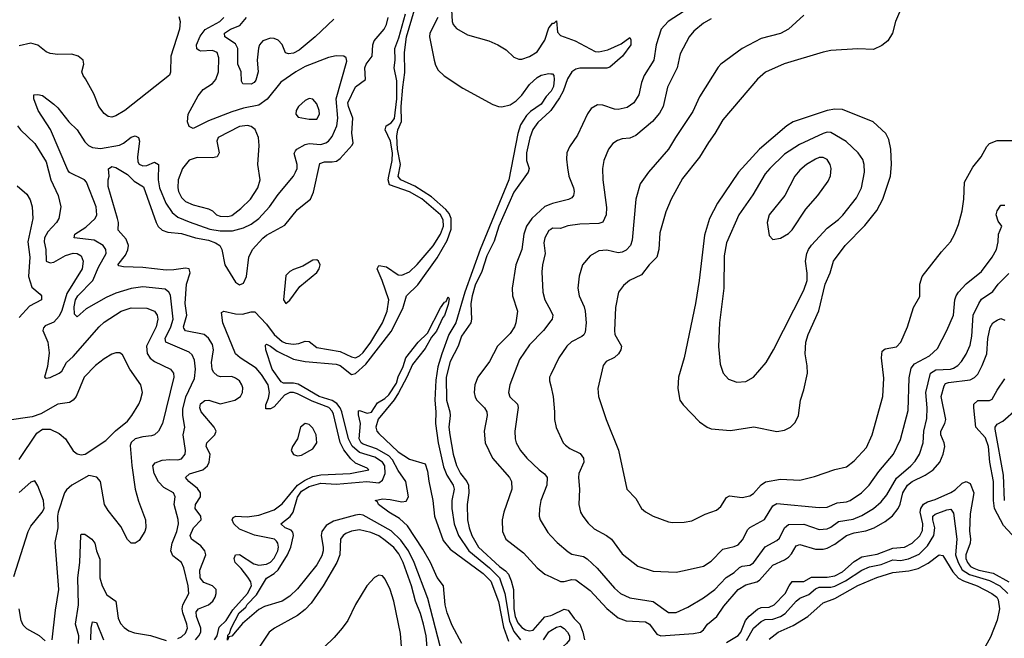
# Model space of a CAD drawing. Header units: inches. Extents: x 1682530 to 1839546, y 640742 to 791647.
# Tile 195 of 256: x 1697252 to 1702347, y 701778 to 704980. Entities that reach past the tile are written whole.
import ezdxf

# ---------------------------------------------------------------- set-up
doc = ezdxf.new("R2010")
doc.units = ezdxf.units.IN
doc.header["$MEASUREMENT"] = 0
doc.layers.add('B6790', color=7, linetype='Continuous')
doc.layers.add('B7700', color=7, linetype='Continuous')

msp = doc.modelspace()

# ---------------------------------------------------------------- linework, layer by layer
at = {"layer": 'B6790', "color": 5}
for points, elevation in [([(1699430.4, 701730), (1699364, 701984), (1699293.4, 702170), (1699264.6, 702230), (1699225.1, 702285.1), (1699173.8, 702333.8), (1699030, 702415.1), (1699010, 702418.5), (1698990, 702415.5), (1698876, 702384), (1698838.7, 702361.3), (1698816.3, 702330), (1698812.9, 702310), (1698822.4, 702250), (1698822.5, 702230), (1698815.5, 702204.5), (1698790, 702158.6), (1698690, 702033.2), (1698650, 701996.2), (1698610, 701969.1), (1698518.5, 701941.5), (1698490, 701926.6), (1698405.4, 701854.6), (1698350, 701788.2), (1698335.5, 701784.5), (1698328.3, 701768.3), (1698330, 701794.4), (1698338.2, 701801.8), (1698347.1, 701830), (1698388.8, 701910), (1698421.8, 701938.2), (1698430, 701952.2), (1698478.1, 702001.9), (1698530, 702088.1), (1698570, 702113.3), (1698590, 702131.9), (1698638.9, 702210), (1698654.7, 702250), (1698669.9, 702310), (1698666.2, 702326.2), (1698657.1, 702337.1), (1698626.9, 702350), (1698604.5, 702370), (1698651.8, 702408.2), (1698668.2, 702430), (1698690, 702507.8), (1698710, 702538.8), (1698750, 702563.9), (1698810, 702579.9), (1698890, 702574.9), (1699048.5, 702588.5), (1699110, 702583), (1699130, 702596), (1699143.2, 702630), (1699141.9, 702670), (1699129.3, 702690), (1699090, 702715), (1699010, 702738.9), (1698972.5, 702772.5), (1698953.9, 702810), (1698918.7, 702950), (1698910.4, 702970.4), (1698893.6, 702993.6), (1698870, 703007.7), (1698801.5, 703030), (1698693.1, 703093.1), (1698670, 703097.6), (1698618.1, 703098.1), (1698604.6, 703104.6), (1698559.7, 703170), (1698525.7, 703270), (1698525, 703295), (1698530, 703299.5), (1698549.8, 703290.2), (1698584.2, 703264.2), (1698670, 703223.2), (1698729.6, 703209.6), (1698890, 703196.1), (1698910.1, 703190), (1698970, 703143.6), (1698990, 703148), (1699043.7, 703196.3), (1699174.9, 703365.1), (1699235.7, 703484.2), (1699254.8, 703550), (1699313.2, 703606.8), (1699413.2, 703746.8), (1699463.9, 703836.1), (1699484.8, 703895.2), (1699485.7, 703950), (1699475.5, 703975.5), (1699457.9, 703997.9), (1699383.3, 704063.3), (1699297.2, 704117.2), (1699224.8, 704150), (1699210, 704168.6), (1699223.7, 704230), (1699208.2, 704310), (1699203.2, 704376.8), (1699209.4, 704410), (1699227.8, 704452.2), (1699226.7, 704530), (1699234.4, 704630), (1699245.9, 704705.9), (1699242.8, 704810), (1699254.2, 704890), (1699295.3, 705030)], 460), ([(1699487.2, 705030), (1699490.1, 704970.1), (1699494.7, 704954.7), (1699513.2, 704933.2), (1699570, 704901.8), (1699680.7, 704870), (1699727.3, 704850), (1699770, 704823), (1699810, 704786), (1699835.8, 704775.8), (1699850, 704776), (1699890, 704788.3), (1699930, 704813.3), (1699970, 704873.5), (1699990, 704936.8), (1700000, 704949.3)], 480), ([(1698076.5, 704996.5), (1698082.9, 704970), (1698079.5, 704930), (1698035.3, 704790), (1698032.1, 704707.9), (1698027.3, 704692.7), (1697796, 704510), (1697750, 704482), (1697730, 704475.8), (1697710, 704478.3), (1697690, 704494), (1697662.3, 704530), (1697635.3, 704595.3), (1697593.6, 704673.6), (1697580.5, 704690), (1697574.4, 704710), (1697584.9, 704750), (1697581.6, 704770), (1697554.9, 704790), (1697521.7, 704801.7), (1697450, 704799), (1697410, 704804.1), (1697390, 704812.6), (1697347.2, 704847.2), (1697310, 704857.9), (1697250, 704844.2)], 560), ([(1698070, 701775.9), (1698090, 701785.9), (1698110, 701803.7), (1698120.6, 701830), (1698118.1, 701850), (1698096.2, 701910), (1698093.9, 701930), (1698097.3, 701950), (1698128.2, 702010), (1698125.1, 702050), (1698101.9, 702141.9), (1698090.6, 702170), (1698045.2, 702205.2), (1698034.9, 702230), (1698041.7, 702270), (1698065.8, 702330), (1698073.7, 702370), (1698072.8, 702392.8), (1698051.4, 702470), (1698056.2, 702510), (1698048, 702530), (1697997.7, 702557.7), (1697970, 702587.1), (1697947.7, 702630), (1697940.6, 702670), (1697953.5, 702686.5), (1697990, 702698.8), (1698030, 702703.6), (1698070, 702701.2), (1698090, 702705.8), (1698109.1, 702730), (1698110.5, 702750), (1698099.1, 702830), (1698107.7, 702870), (1698095.9, 702930), (1698096.8, 702963.2), (1698112.1, 703027.9), (1698157.4, 703122.6), (1698162.5, 703170), (1698157.2, 703217.2), (1698145.3, 703245.3), (1698130, 703258.6), (1698008.5, 703310), (1698004.9, 703330), (1698034.4, 703390), (1698046.2, 703430), (1698033.1, 703553.1), (1698024.7, 703570), (1698004.6, 703584.6), (1697890, 703596.9), (1697830, 703587.7), (1697750, 703564.3), (1697699.2, 703540.8), (1697597.2, 703482.8), (1697550, 703441.3), (1697535.6, 703455.6), (1697534.1, 703494.1), (1697541.4, 703530), (1697553.2, 703550), (1697630.9, 703629.2), (1697660.7, 703699.3), (1697699.9, 703770), (1697698.7, 703790), (1697685, 703810), (1697638.3, 703838.3), (1697535.1, 703850), (1697538.2, 703870), (1697594.2, 703905.8), (1697643.2, 703950), (1697651.1, 703970), (1697647.9, 704010), (1697598, 704138), (1697587.4, 704150), (1697510, 704188.3), (1697500.9, 704200.9), (1697411.1, 704411.1), (1697348.7, 704510), (1697325.3, 704570), (1697326, 704590), (1697347.1, 704592.9), (1697370, 704586.3), (1697430, 704541.8), (1697450, 704523.9), (1697506.3, 704450), (1697550.1, 704410.1), (1697590, 704346.5), (1697608.5, 704328.5), (1697630, 704318.3), (1697670, 704313.5), (1697769.4, 704330.6), (1697790, 704339.8), (1697830, 704371.8), (1697850, 704378.2), (1697866.4, 704370), (1697872.5, 704350), (1697862, 704270), (1697864, 704244), (1697871.3, 704231.3), (1697890, 704223.6), (1697910, 704225.4), (1697950, 704241.5), (1697970, 704230.4), (1697969.1, 704150), (1697975.8, 704110), (1698009.1, 704029.1), (1698040.9, 703980.9), (1698070, 703957.1), (1698130, 703932.4), (1698236, 703896), (1698290, 703886.8), (1698352.8, 703887.2), (1698410, 703901.3), (1698450, 703921), (1698490, 703950.1), (1698544.7, 704010), (1698590, 704075), (1698669, 704170), (1698680.2, 704190), (1698687.8, 704210), (1698687.9, 704230), (1698673.5, 704286.5), (1698679.4, 704300.6), (1698687.2, 704310), (1698730, 704334.1), (1698750, 704337.8), (1698810, 704333.6), (1698837.3, 704342.7), (1698850, 704350.9), (1698870, 704374.5), (1698893.1, 704430), (1698899.4, 704470), (1698890.9, 704570), (1698945.6, 704765.6), (1698941.6, 704781.6), (1698930, 704791.2), (1698890, 704791.8), (1698850, 704784.6), (1698730, 704736.6), (1698680.7, 704710), (1698603.4, 704656.6), (1698532.6, 704567.4), (1698490, 704537.9), (1698410, 704521.7), (1698350, 704502.9), (1698230, 704455.7), (1698150, 704415.8), (1698130, 704426.9), (1698121.3, 704450), (1698124.7, 704490), (1698175.2, 704584.8), (1698202.2, 704617.8), (1698249.8, 704650), (1698268.1, 704670), (1698280.9, 704710), (1698282.8, 704782.8), (1698274.8, 704810), (1698250, 704819.6), (1698190, 704817.3), (1698180.7, 704820.8), (1698169, 704829), (1698167.4, 704850), (1698186.2, 704893.8), (1698212, 704928), (1698288.4, 704970), (1698308.5, 704990)], 540), ([(1698162.3, 701770), (1698179.4, 701790), (1698189.1, 701810), (1698189.9, 701830), (1698167.3, 701890), (1698166.1, 701913.9), (1698177.4, 701930), (1698230, 701951.4), (1698252.1, 701970), (1698264.7, 701990), (1698269.8, 702010), (1698268.8, 702030), (1698249.3, 702049.3), (1698205.8, 702065.8), (1698186.8, 702090), (1698184.2, 702130), (1698215, 702210), (1698210.4, 702230), (1698190, 702255.5), (1698141.7, 702290), (1698135.1, 702310), (1698151.4, 702348.6), (1698192.2, 702390), (1698190.6, 702410), (1698160.7, 702450), (1698162.1, 702470), (1698188, 702510), (1698188.1, 702530), (1698172.8, 702552.8), (1698127.9, 702590), (1698110.7, 702610), (1698131.3, 702628.7), (1698200.8, 702650), (1698223.9, 702670), (1698232.9, 702690), (1698237.8, 702730), (1698217.4, 702770), (1698221.6, 702790), (1698262.4, 702830), (1698269.2, 702850), (1698259.6, 702870), (1698191.8, 702950), (1698184.3, 702970), (1698188.7, 702991.3), (1698210.8, 703009.2), (1698231, 703011), (1698290, 702990.8), (1698366.3, 703010), (1698395.4, 703030), (1698405.5, 703050), (1698406.8, 703073.2), (1698402.5, 703090), (1698390, 703109.8), (1698370, 703124.8), (1698350, 703132.2), (1698291.4, 703131.4), (1698275.3, 703135.3), (1698255, 703155), (1698249, 703170), (1698245.8, 703205.8), (1698256, 703270), (1698250, 703297.7), (1698230, 703330.5), (1698206.3, 703350), (1698110, 703368.4), (1698102, 703382), (1698100.5, 703390), (1698116.6, 703450), (1698108.7, 703510), (1698116.3, 703610), (1698134.2, 703670), (1698129.9, 703689.9), (1698110, 703693.5), (1698050, 703684.6), (1698010, 703683.8), (1697890, 703696.7), (1697790, 703699.8), (1697764.7, 703704.7), (1697760.5, 703710), (1697799.5, 703760.5), (1697811.6, 703788.4), (1697815.2, 703810), (1697803, 703843), (1697762, 703890), (1697763.2, 703930), (1697758.6, 703950), (1697710, 704115.3), (1697709.8, 704150.2), (1697715.6, 704170), (1697711.9, 704208.1), (1697730, 704218.9), (1697750, 704215.2), (1697810, 704178.3), (1697844.5, 704144.5), (1697893.6, 704113.6), (1697958.4, 703930), (1697969.7, 703909.7), (1697990.5, 703890.5), (1698019.5, 703879.5), (1698090, 703872.6), (1698161.5, 703850), (1698230, 703838.6), (1698265, 703825), (1698287.7, 703810), (1698298.1, 703790), (1698314.6, 703710), (1698370, 703620.3), (1698390, 703606.5), (1698410, 703615.3), (1698426.2, 703650), (1698437.9, 703750), (1698457.8, 703790), (1698510, 703848.1), (1698530, 703863.7), (1698624, 703916), (1698690, 703996.5), (1698756.8, 704050), (1698772.9, 704087.1), (1698805.5, 704234.5), (1698830, 704244.3), (1698870, 704243.7), (1698892, 704248), (1698910, 704261.1), (1698972.6, 704330), (1698977.5, 704342.5), (1698971.4, 704391.4), (1698975.8, 704470), (1698953.3, 704530), (1698950.7, 704550), (1698990, 704631.8), (1699041.1, 704670), (1699038.2, 704730), (1699046, 704750), (1699076, 704790), (1699079.5, 704850), (1699086.4, 704870), (1699137.7, 704930), (1699150, 704954.2), (1699158.4, 704990)], 520), ([(1698261, 701770), (1698274.2, 701790), (1698285.4, 701834.6), (1698321.1, 701870), (1698355.9, 701924.1), (1698431.6, 702010), (1698451.1, 702050), (1698447.9, 702070), (1698433.7, 702093.7), (1698398.9, 702138.9), (1698367.4, 702170), (1698362.8, 702190), (1698370, 702210.1), (1698390, 702210.9), (1698463.3, 702163.3), (1698490, 702155.4), (1698530, 702161.7), (1698550, 702172.5), (1698570, 702191.8), (1698588.2, 702230), (1698590.9, 702250), (1698588.4, 702270), (1698580.9, 702280.9), (1698570.2, 702290.2), (1698467.8, 702312.2), (1698390, 702342.6), (1698360.1, 702370), (1698351.9, 702390), (1698357.9, 702402.1), (1698370.5, 702409.5), (1698430, 702406.5), (1698490, 702414.3), (1698570, 702442.9), (1698610, 702473.4), (1698690, 702570), (1698725.9, 702594.1), (1698770, 702614.9), (1698810, 702624.4), (1698962.7, 702630), (1699058.4, 702650), (1699050, 702657.6), (1698990, 702683.4), (1698965.9, 702705.9), (1698930, 702752.6), (1698911.1, 702791.1), (1698877, 702937), (1698870, 702953.4), (1698851.8, 702971.8), (1698765.3, 703005.3), (1698690, 703043.8), (1698670, 703050.2), (1698650, 703049.9), (1698623.3, 703036.7), (1698570, 702976), (1698550, 702965.4), (1698525.4, 702965.4), (1698525.7, 702985.8), (1698539.6, 703020.4), (1698544.7, 703050), (1698538.5, 703090), (1698503.8, 703143.8), (1698475.8, 703175.8), (1698393.2, 703230), (1698370, 703250.6), (1698303.2, 703410), (1698296.6, 703463.4), (1698308.8, 703471.2), (1698370, 703457.2), (1698404.7, 703455.3), (1698450, 703467.5), (1698470, 703468.2), (1698530, 703403.1), (1698570, 703349.4), (1698610, 703313.9), (1698630, 703305.7), (1698670, 703299.2), (1698697.1, 703302.9), (1698730, 703315.6), (1698750, 703313.9), (1698790, 703282.1), (1698910, 703262.1), (1698970, 703234.8), (1698990, 703230.1), (1699010, 703239.3), (1699030, 703257.1), (1699069.6, 703310), (1699129.3, 703410.8), (1699153.9, 703470), (1699161.8, 703530), (1699128.9, 703628.9), (1699102.8, 703690), (1699110, 703707.2), (1699150, 703700.6), (1699210, 703659.3), (1699230, 703657.3), (1699270, 703675), (1699310, 703712.6), (1699391.2, 703808.8), (1699430.7, 703869.2), (1699446.1, 703910), (1699443.5, 703943.5), (1699429.9, 703970), (1699332.6, 704052.6), (1699270, 704088.6), (1699165.4, 704125.4), (1699159.9, 704150), (1699161.8, 704170), (1699179.6, 704250), (1699181.9, 704290), (1699170.6, 704350.6), (1699144.3, 704410), (1699149.1, 704430), (1699174.8, 704445.2), (1699191.1, 704468.9), (1699204, 704570), (1699203.1, 704663.1), (1699189.7, 704730), (1699195.7, 704770), (1699193.4, 704830), (1699214.4, 704885.6), (1699249.2, 705010)], 480), ([(1698877.6, 704982.4), (1698781.2, 704890), (1698698.5, 704821.5), (1698670, 704806), (1698642.7, 704802.7), (1698628.7, 704808.7), (1698610, 704851.5), (1698590, 704874.3), (1698570, 704882.9), (1698550, 704884.1), (1698510.1, 704869.9), (1698493.4, 704850), (1698488.2, 704831.8), (1698480.7, 704770), (1698485.8, 704710), (1698474.3, 704665.7), (1698465.7, 704654.3), (1698450, 704646.2), (1698406.9, 704646.9), (1698400.5, 704660.5), (1698398.7, 704710), (1698381.2, 704750), (1698381.4, 704830), (1698370, 704854.4), (1698314.3, 704890), (1698311.8, 704910), (1698343.7, 704930), (1698391.4, 704950), (1698426.6, 704990)], 520), ([(1699415.4, 704990), (1699374.2, 704910), (1699372.6, 704890), (1699397.5, 704770), (1699404.3, 704744.3), (1699418.1, 704718.1), (1699448.2, 704688.2), (1699545.3, 704625.3), (1699700.5, 704540.4), (1699729.5, 704529.5), (1699748, 704528), (1699790, 704538.8), (1699820.7, 704559.3), (1699850.5, 704589.5), (1699890, 704643.7), (1699930, 704680.4), (1699950, 704692.2), (1699990, 704700.5), (1700000, 704699.6)], 460), ([(1700000, 704607.2), (1699977.3, 704582.7), (1699950, 704541.7), (1699895.6, 704504.4), (1699875.6, 704484.4), (1699844.7, 704435.3), (1699830.5, 704390), (1699783.9, 704150), (1699634.7, 703790), (1699555.7, 703570), (1699508.8, 703411.2), (1699473.3, 703350), (1699436.1, 703250), (1699416.9, 703183.1), (1699406.5, 703113.5), (1699401.2, 703010), (1699406, 702950), (1699404, 702890), (1699417.4, 702790), (1699445.2, 702665.2), (1699461.9, 702621.9), (1699495.5, 702570), (1699499.9, 702550), (1699488.5, 702490), (1699488.3, 702450), (1699500.8, 702370), (1699523, 702310), (1699576.8, 702230), (1699682.8, 702142.8), (1699735.8, 702090), (1699763.5, 702010), (1699786.1, 701866.1), (1699810, 701812), (1699843.3, 701770)], 460), ([(1700000, 704509.4), (1699996.1, 704503.9), (1699932.8, 704447.2), (1699908.2, 704411.8), (1699891.3, 704368.7), (1699874.1, 704290), (1699875.5, 704250), (1699887.9, 704210), (1699884.3, 704190), (1699810, 704087.5), (1699731.9, 703910), (1699706.8, 703833.2), (1699670, 703756.8), (1699643.8, 703676.2), (1699610, 703604.9), (1699592.9, 703550), (1699587.5, 703510), (1699590.5, 703430), (1699586.5, 703410), (1699537.8, 703342.2), (1699521.6, 703290), (1699480.4, 703210), (1699459.1, 703130), (1699460.2, 703010), (1699478.7, 702950), (1699480.3, 702930), (1699473.2, 702870), (1699477.6, 702830), (1699495.6, 702730), (1699512.5, 702672.5), (1699534.2, 702630), (1699566.4, 702590), (1699574.3, 702570), (1699575.9, 702530), (1699567.9, 702470), (1699569.7, 702390.3), (1699577.4, 702350), (1699592.2, 702310), (1699626.2, 702250), (1699735.1, 702150), (1699767, 702127), (1699781.1, 702110), (1699795.8, 702075.8), (1699807.5, 702030), (1699810, 701930), (1699815.5, 701890), (1699830, 701857.2), (1699850, 701833.8), (1699870, 701821.7), (1699890, 701816.7), (1699910, 701820.3), (1699970, 701889.1), (1700000, 701896.2)], 480), ([(1697241.6, 704430), (1697256.3, 704410), (1697330, 704339.2), (1697390, 704243.5), (1697412.9, 704150), (1697450.8, 704070), (1697465.8, 704010), (1697455.1, 703950), (1697442.5, 703930), (1697397.7, 703882.3), (1697381.2, 703850), (1697379.3, 703830), (1697387, 703790), (1697389.9, 703730), (1697410, 703720.7), (1697430, 703724.3), (1697490, 703758.1), (1697530, 703771.3), (1697550, 703769.9), (1697570, 703757.1), (1697581.4, 703730), (1697575.5, 703690), (1697497, 703563), (1697470, 703473.5), (1697455.9, 703444.1), (1697430, 703414.6), (1697384.3, 703395.7), (1697375, 703385), (1697372.8, 703370), (1697397.4, 703310), (1697405.3, 703254.7), (1697395.8, 703184.2), (1697380.5, 703130), (1697390, 703124.2), (1697410, 703128.2), (1697457.6, 703150), (1697470, 703160.5), (1697494.2, 703205.8), (1697530, 703236.5), (1697663.5, 703390), (1697690, 703413.8), (1697778.3, 703470), (1697830, 703488.3), (1697910, 703485.5), (1697950, 703471), (1697964.2, 703450), (1697967.8, 703430), (1697959.4, 703390), (1697909.1, 703290), (1697911.8, 703251.8), (1697928, 703228), (1697949.4, 703209.5), (1698033.5, 703170), (1698047.9, 703150), (1698050.5, 703130), (1697991.8, 702890), (1697971, 702849), (1697950, 702830.2), (1697935, 702825), (1697890, 702820.1), (1697850.4, 702809.6), (1697829.1, 702790.8), (1697824.7, 702775.3), (1697832.6, 702672.6), (1697849.9, 702549.9), (1697866.6, 702486.6), (1697903.5, 702390), (1697904.7, 702350), (1697899.7, 702330), (1697870, 702283.8), (1697850, 702270.4), (1697830, 702270.4), (1697810, 702288.2), (1697775.8, 702355.8), (1697710, 702439.3), (1697691.8, 702470), (1697671, 702590), (1697651.6, 702611.6), (1697610, 702619.8), (1697522.8, 702570), (1697494.6, 702545.4), (1697484.9, 702530), (1697451.3, 702430), (1697447.8, 702410), (1697449.2, 702350), (1697434.1, 702274.1), (1697453.1, 702030), (1697436.2, 701923.8), (1697419.5, 701770)], 560), ([(1697240, 704120), (1697290, 704075.8), (1697306.6, 704046.6), (1697317.7, 704010), (1697320.8, 703950), (1697294.4, 703830), (1697304.7, 703750), (1697298.4, 703650), (1697314.5, 703594.5), (1697359.1, 703559.1), (1697366, 703550), (1697366, 703530), (1697304, 703496), (1697250, 703438.9)], 580), ([(1700000, 704024.6), (1699970, 704012.1), (1699903.2, 703950), (1699874.6, 703910), (1699860.4, 703870), (1699850.5, 703789.5), (1699819.3, 703710), (1699800.1, 703590), (1699803, 703550), (1699828.7, 703470), (1699819.8, 703410), (1699812.7, 703390), (1699790, 703355), (1699724.8, 703290), (1699684.2, 703210), (1699623.8, 703130), (1699607.3, 703090), (1699604.5, 703050), (1699610, 703024.9), (1699618.3, 703010), (1699658.1, 702970), (1699670.1, 702950), (1699671.5, 702930), (1699655, 702850), (1699661.3, 702790), (1699699.1, 702710), (1699787.2, 702610), (1699796.8, 702590), (1699798.4, 702550), (1699757, 702430), (1699748.9, 702390), (1699750.7, 702330), (1699768.8, 702290), (1699859.7, 702219.7), (1699930, 702141.6), (1699969.6, 702109.6), (1700000, 702095.6)], 520), ([(1700000, 703894.2), (1699990, 703887.7), (1699969.3, 703850), (1699963.9, 703823.9), (1699971.8, 703770), (1699957.2, 703710), (1699953.6, 703673.6), (1699958.7, 703570), (1699970, 703530.3), (1700000, 703472.3)], 540), ([(1699540.7, 701750), (1699490, 701843.5), (1699463.8, 701910), (1699454.3, 701950), (1699445.7, 702050), (1699412.4, 702092.4), (1699377.5, 702170), (1699339.3, 702239.3), (1699259.5, 702359.5), (1699217.8, 702397.8), (1699162, 702430), (1699109.7, 702470), (1699103.1, 702483.1), (1699092.7, 702490), (1699130, 702498.8), (1699170, 702496.6), (1699230, 702483.2), (1699252, 702488), (1699263.9, 702510), (1699251.3, 702590), (1699210, 702646.3), (1699181.3, 702701.3), (1699162.5, 702722.5), (1699098, 702757.9), (1699030, 702782.4), (1699019.7, 702790), (1699008.6, 702810), (1699016.8, 702890), (1699005.6, 702934.4), (1699004.9, 702955.1), (1699010, 702957.1), (1699050, 702943.2), (1699072.2, 702947.8), (1699104, 702996), (1699142, 703018), (1699162.8, 703037.2), (1699201.7, 703098.3), (1699210, 703130.6), (1699236.4, 703183.6), (1699249.9, 703230.1), (1699314, 703310), (1699362.2, 703357.8), (1699430, 703488.2), (1699450, 703518), (1699459.1, 703520.9), (1699470, 703544.7), (1699474, 703534), (1699470, 703505.2), (1699450, 703448.5), (1699441.4, 703438.6), (1699410, 703367.8), (1699383.4, 703336.6), (1699350, 703277.4), (1699285.2, 703194.8), (1699256.5, 703130), (1699212.2, 703047.8), (1699190, 703012.3), (1699107.4, 702912.6), (1699095.3, 702870), (1699101.1, 702850), (1699110, 702838.4), (1699210, 702743.2), (1699270, 702705.3), (1699350, 702681), (1699363.4, 702643.4), (1699368.8, 702591.2), (1699390.9, 702490), (1699399.3, 702410), (1699444.2, 702284.2), (1699479.2, 702239.2), (1699650, 702112.3), (1699690, 702073), (1699730, 701968.4), (1699755.5, 701835.5), (1699782.5, 701762.5)], 440), ([(1700000, 703420.7), (1699962.6, 703370), (1699890, 703296.4), (1699838.7, 703221.3), (1699789.2, 703090), (1699782.2, 703050), (1699788.2, 703028.2), (1699827.8, 702990), (1699832.4, 702972.4), (1699814.2, 702850), (1699816.2, 702810), (1699821.8, 702790), (1699843.9, 702750), (1699876.1, 702710), (1699939.6, 702650), (1699968.7, 702628.7), (1699981.8, 702610), (1699979.8, 702570), (1699949.3, 702490), (1699942.4, 702450), (1699940.3, 702410), (1699946.3, 702390), (1699985.1, 702325.1), (1700000, 702308.7)], 540), ([(1697250, 702703.9), (1697341.5, 702838.5), (1697370, 702860.3), (1697410, 702860.3), (1697457.6, 702837.6), (1697488.9, 702810), (1697528.5, 702748.5), (1697550, 702732.9), (1697570, 702727.1), (1697591.6, 702730), (1697698.4, 702801.6), (1697748.8, 702851.2), (1697810, 702901.6), (1697832.8, 702930), (1697868.2, 702990), (1697877.8, 703010), (1697887.3, 703050), (1697878.5, 703090), (1697822, 703170), (1697785, 703245), (1697770, 703255.1), (1697750, 703254.5), (1697730, 703247.7), (1697690, 703224.4), (1697645.4, 703190), (1697585.9, 703130), (1697545, 703030), (1697530, 703009.8), (1697510, 702997.7), (1697450, 702989.7), (1697361.2, 702938.8), (1697316.9, 702923.1), (1697185.4, 702905.4)], 580), ([(1700000, 703143.1), (1699993.6, 703130), (1699993.6, 703110), (1700000, 703084)], 560), ([(1697222.4, 702097.6), (1697296.3, 702330), (1697310, 702358), (1697368, 702430), (1697378.3, 702450), (1697376.5, 702490), (1697346.4, 702566.4), (1697330, 702591.8), (1697310, 702585.5), (1697250, 702532.6)], 560), ([(1697557.2, 701750), (1697558.1, 701790), (1697541.3, 701850), (1697557.1, 701950), (1697554, 702090), (1697563.1, 702170), (1697568.1, 702310), (1697570, 702316.3), (1697583.1, 702316.9), (1697590, 702316.1), (1697625.3, 702290), (1697641.6, 702270), (1697650.2, 702230), (1697667.3, 702187.3), (1697667.8, 702090), (1697678.6, 702050), (1697702.9, 702002.9), (1697749.5, 701969.5), (1697762.1, 701882.1), (1697774.6, 701854.6), (1697793.5, 701833.5), (1697817, 701817), (1697846, 701806), (1697930, 701791.3), (1698010, 701765.6)], 540), ([(1699367.2, 701647.2), (1699355.1, 701790), (1699342.6, 701850), (1699326.4, 701906.4), (1699301.2, 701970), (1699279.7, 702050), (1699237.1, 702170), (1699215, 702215), (1699187.9, 702247.9), (1699144.4, 702284.4), (1699110, 702307.4), (1699070, 702325.4), (1699010, 702338.8), (1698970, 702332.1), (1698940.4, 702319.6), (1698925.6, 702310), (1698912.1, 702290), (1698908.2, 702210), (1698893.5, 702170), (1698823.3, 702050), (1698760.1, 701959.9), (1698730, 701927), (1698690, 701895.9), (1698571.7, 701830), (1698544.2, 701810), (1698475, 701705)], 480), ([(1699231, 701690), (1699223.1, 701803.1), (1699188.2, 701970), (1699170, 702029.8), (1699144.3, 702084.3), (1699130, 702100.3), (1699110, 702104.2), (1699088, 702092), (1699048.9, 702050), (1698990, 701953.3), (1698949.7, 701870.3), (1698921.9, 701830), (1698879, 701781), (1698722.5, 701630)], 520), ([(1697384.9, 701764.9), (1697355.5, 701790), (1697290, 701826.7), (1697270, 701846), (1697260.4, 701870), (1697249.2, 701930)], 560), ([(1697621.4, 701770), (1697623.1, 701830), (1697630, 701863.1), (1697650, 701859.5), (1697685.9, 701770)], 520), ([(1699963, 701770), (1699990, 701811.4), (1700000, 701817.4)], 460)]:
    msp.add_lwpolyline(points, dxfattribs=dict(at, elevation=elevation))
for points, elevation in [([(1698750, 704571.3), (1698730, 704561.3), (1698695.8, 704530), (1698683.7, 704510), (1698680.5, 704490), (1698694.2, 704474.2), (1698750, 704464.4), (1698790, 704465.3), (1698803.5, 704490), (1698801.7, 704510), (1698790, 704543.7), (1698770, 704567.3)], 560), ([(1698431.3, 704431.3), (1698390, 704425.8), (1698279.1, 704370), (1698271.9, 704350), (1698284.1, 704290), (1698274.3, 704270), (1698250, 704263.9), (1698170, 704266.7), (1698130, 704252.3), (1698094.4, 704210), (1698072.4, 704150), (1698070.6, 704110), (1698074.2, 704090), (1698090, 704058.3), (1698110, 704038.2), (1698150, 704020.5), (1698230, 704000.1), (1698249.6, 703989.6), (1698271.6, 703970), (1698290, 703962.9), (1698330, 703960.6), (1698350, 703966.7), (1698397.4, 704002.6), (1698447.1, 704050), (1698485.2, 704110), (1698497, 704150), (1698484.4, 704230), (1698491.2, 704328.8), (1698488.5, 704370), (1698470.8, 704410.8), (1698450, 704426.4)], 560), ([(1698790, 703737), (1698770, 703734), (1698717, 703703), (1698670, 703687.3), (1698650, 703676.9), (1698630, 703655.1), (1698617.6, 703530), (1698630, 703510.6), (1698650, 703528.5), (1698701.3, 703598.7), (1698790, 703670.8), (1698802, 703690), (1698806.6, 703710), (1698798, 703730)], 520), ([(1698730, 702889.7), (1698705.8, 702870), (1698689.2, 702810.8), (1698664, 702770), (1698657.3, 702750), (1698670, 702728.4), (1698690, 702721.7), (1698710, 702725.6), (1698770, 702758.4), (1698789.8, 702790), (1698786.1, 702830), (1698770, 702865.4), (1698750, 702883.5)], 520)]:
    msp.add_lwpolyline(points, close=True, dxfattribs=dict(at, elevation=elevation))
at = {"layer": 'B7700', "color": 5}
for points, elevation in [([(1700690, 705023.4), (1700607.5, 704970), (1700572.3, 704930), (1700546, 704850), (1700534.4, 704770), (1700483.2, 704690), (1700470, 704654.5), (1700456.6, 704590), (1700431, 704550), (1700395.5, 704524.5), (1700350, 704514.2), (1700330, 704516.3), (1700270, 704537.8), (1700242, 704538), (1700210, 704520.4), (1700190, 704492.4), (1700138.1, 704381.9), (1700098.2, 704321.8), (1700084, 704290), (1700082.2, 704257.8), (1700087, 704213), (1700094.7, 704170), (1700117.6, 704110), (1700121.3, 704090), (1700117.8, 704070), (1700110, 704057.4), (1700091.7, 704048.3), (1700010, 704028.7), (1700000, 704024.6)], 520), ([(1701810.3, 705030), (1701783.6, 704970), (1701768.7, 704910), (1701743.7, 704870), (1701714.1, 704845.9), (1701670, 704824.6), (1701590, 704829), (1701450, 704820.4), (1701410, 704812), (1701208.2, 704751.8), (1701111.4, 704708.6), (1701070, 704672.4), (1700890, 704461), (1700850.2, 704390), (1700816.2, 704343.8), (1700770, 704267.6), (1700682.5, 704157.5), (1700622.9, 704050), (1700595.2, 703984.8), (1700564.5, 703875.5), (1700559.6, 703790), (1700549.6, 703750.4), (1700510.1, 703709.9), (1700470, 703659.3), (1700407.2, 703630), (1700376.4, 703603.6), (1700351.6, 703570), (1700335.5, 703490), (1700330.2, 703370), (1700332.1, 703350), (1700366, 703290), (1700362.5, 703270), (1700350.2, 703250), (1700330, 703230.6), (1700286.7, 703210), (1700271.5, 703190), (1700243.9, 703070), (1700248.2, 703030), (1700286.7, 702910), (1700350.8, 702750.8), (1700394.4, 702550), (1700441, 702501), (1700470.4, 702450), (1700490, 702432.2), (1700530, 702410.3), (1700610, 702380.3), (1700630, 702377.4), (1700690, 702379), (1700730, 702386.3), (1700799.8, 702420.2), (1700858.8, 702441.2), (1700880, 702460), (1700910, 702507), (1700924.8, 702515.2), (1700990, 702505.6), (1701030, 702514.7), (1701050, 702527.5), (1701088.7, 702571.3), (1701112.4, 702587.6), (1701190, 702600.8), (1701290, 702596.3), (1701364.3, 702615.7), (1701470, 702651.3), (1701530, 702664.9), (1701570, 702695.3), (1701634.3, 702765.7), (1701663.2, 702830), (1701718.4, 703030), (1701724.1, 703124.1), (1701711.8, 703230), (1701715.5, 703264.5), (1701730, 703275.5), (1701790, 703286.8), (1701811.7, 703310), (1701847.1, 703390), (1701876.9, 703490), (1701910, 703546.8), (1701909.7, 703610), (1701922, 703650), (1702021.5, 703778.5), (1702068.4, 703830), (1702090, 703868.2), (1702110, 703919.1), (1702129, 703990), (1702137.8, 704050), (1702141.4, 704138.6), (1702184, 704216), (1702227.2, 704270), (1702256.8, 704323.2), (1702270, 704338.3), (1702310, 704353.8), (1702405.3, 704354.7)], 580), ([(1701310, 705003.5), (1701230, 704929.8), (1701190, 704908.1), (1701090, 704881.4), (1700990, 704830.9), (1700881.3, 704750), (1700865.9, 704734.1), (1700770, 704579.7), (1700735.4, 704504.6), (1700645.2, 704370), (1700610.3, 704310), (1700506.5, 704190), (1700463.6, 704130), (1700440.9, 704050), (1700421.8, 703838.2), (1700412.9, 703810), (1700390, 703787.4), (1700370, 703776), (1700350, 703772.1), (1700290, 703785.8), (1700250, 703783.9), (1700203.6, 703756.4), (1700165.5, 703710), (1700147.5, 703652.5), (1700141.2, 703590), (1700147.5, 703550), (1700173.9, 703493.9), (1700179, 703470), (1700183.9, 703410), (1700177.7, 703362.3), (1700171.7, 703348.3), (1700160.7, 703339.2), (1700108.2, 703311.8), (1700083.2, 703290), (1700042.8, 703230), (1700000, 703143.1)], 560), ([(1700830, 704984.2), (1700790, 704962), (1700740.3, 704919.7), (1700716.9, 704890), (1700670, 704802.9), (1700654.6, 704730), (1700604.1, 704630), (1700582.8, 704530), (1700563.9, 704496.1), (1700526.7, 704453.3), (1700440, 704380), (1700410, 704366.6), (1700370, 704362), (1700345.9, 704354.1), (1700321.5, 704338.5), (1700299, 704310), (1700274.2, 704250), (1700268.3, 704210), (1700269.2, 704150), (1700288.2, 704008.2), (1700286.5, 703970), (1700270, 703931.2), (1700250, 703925), (1700150, 703921.7), (1700088.3, 703911.7), (1700050, 703899.3), (1700010, 703900.7), (1700000, 703894.2)], 540), ([(1700000, 704949.3), (1700010, 704961.8), (1700018.2, 704961.8), (1700030, 704973.1), (1700034.6, 704914.6), (1700050, 704897), (1700126.1, 704870), (1700230, 704815.6), (1700250, 704813.2), (1700295.8, 704824.2), (1700365.3, 704854.7), (1700410, 704887), (1700414.8, 704874.8), (1700414.9, 704850), (1700370.8, 704790), (1700305.7, 704734.3), (1700290, 704728.2), (1700150, 704728), (1700130, 704723.1), (1700110, 704708.9), (1700086.8, 704673.2), (1700064, 704610), (1700045.3, 704574.7), (1700000, 704509.4)], 480), ([(1700000, 704699.6), (1700010, 704698.8), (1700015.5, 704690), (1700018, 704670), (1700013.9, 704633.8), (1700002.6, 704610), (1700000, 704607.2)], 460), ([(1700000, 703084), (1700013.4, 703030), (1700020.2, 702950), (1700019.1, 702910), (1700028.5, 702868.5), (1700065.3, 702790), (1700076.4, 702776.4), (1700099.3, 702759.3), (1700153.3, 702733.3), (1700170.2, 702710), (1700170.9, 702690), (1700145.2, 702630), (1700143.2, 702610), (1700149.2, 702550), (1700145.3, 702470), (1700154.9, 702430), (1700166.7, 702410), (1700194, 702374), (1700224.9, 702344.9), (1700288.5, 702310), (1700314.6, 702290), (1700370, 702214.6), (1700451, 702151), (1700530, 702124.7), (1700650, 702120.2), (1700690, 702128), (1700790, 702151.2), (1700830, 702176.9), (1700890, 702239.2), (1700950, 702251.9), (1700970, 702261.6), (1700993.1, 702286.9), (1701019.4, 702340.6), (1701030, 702350.9), (1701106.7, 702393.3), (1701150, 702463), (1701170, 702475.9), (1701390, 702454.4), (1701430, 702457.2), (1701481.8, 702478.2), (1701530, 702483.3), (1701550, 702490.1), (1701608.2, 702530), (1701647.7, 702570), (1701698.2, 702641.8), (1701774.6, 702730), (1701810, 702806), (1701850, 702956), (1701854.8, 703125.2), (1701865, 703175), (1701882.5, 703197.5), (1701960.8, 703239.2), (1702001.7, 703278.3), (1702049.8, 703370), (1702084.8, 703450), (1702090.7, 703530), (1702097.4, 703550), (1702109.8, 703570), (1702150, 703612.7), (1702230, 703675.8), (1702284.2, 703750), (1702306, 703790), (1702315.1, 703830), (1702316.9, 703870), (1702334.5, 703910), (1702316.2, 703936.2), (1702305.4, 703970), (1702310, 703990.8), (1702330, 704019.1), (1702350, 704019.5)], 560), ([(1700000, 702308.7), (1700032.8, 702272.9), (1700090, 702225.2), (1700110, 702213.7), (1700170, 702201.1), (1700189.6, 702189.6), (1700240, 702140), (1700330, 702036.3), (1700361.8, 702010), (1700410, 701987.6), (1700530, 701968.7), (1700610, 701911.1), (1700650, 701911.1), (1700710, 701938.4), (1700790, 701986.2), (1700850, 702030.1), (1700907.6, 702092.4), (1700950, 702117.4), (1700976.7, 702143.3), (1700990, 702151.1), (1701030, 702157), (1701050, 702168.1), (1701110, 702250.2), (1701170, 702284.6), (1701183.3, 702296.7), (1701210, 702350.2), (1701230, 702367.1), (1701310, 702367.7), (1701390, 702341.3), (1701430, 702343.8), (1701450, 702352.3), (1701490, 702381.3), (1701565.5, 702394.5), (1701610, 702412.6), (1701670.6, 702449.4), (1701710, 702483.7), (1701739.6, 702520.4), (1701790, 702606.9), (1701863.4, 702670), (1701885.7, 702694.3), (1701908.1, 702730), (1701927.5, 702790), (1701930.4, 702850), (1701945.5, 702914.5), (1701948.9, 702970), (1701940.7, 703050), (1701965.4, 703150), (1701993.3, 703166.7), (1702069.5, 703170.5), (1702084.4, 703175.6), (1702106.5, 703190), (1702125.4, 703210), (1702150, 703247.8), (1702170, 703294), (1702179, 703341), (1702186.7, 703450), (1702215.6, 703510), (1702230, 703532.8), (1702287.6, 703572.4), (1702315.6, 703610), (1702370, 703666.6)], 540), ([(1700000, 703472.3), (1700011.5, 703450), (1700006.9, 703430), (1700000, 703420.7)], 540), ([(1700000, 702095.6), (1700050, 702072.4), (1700070, 702071.5), (1700110, 702082.1), (1700130, 702079.8), (1700204.9, 702024.9), (1700290, 701932.2), (1700350, 701883.2), (1700390, 701868.3), (1700490, 701862.9), (1700510.7, 701850.7), (1700550, 701799.5), (1700570.6, 701790.6), (1700738.3, 701801.7), (1700774.7, 701810), (1700790, 701822.2), (1700811.4, 701850), (1700860.2, 701890), (1700896, 701944), (1700969.9, 702030), (1701010, 702053.5), (1701067.1, 702070), (1701080.9, 702079.1), (1701150, 702155.8), (1701210, 702182.9), (1701230, 702197.4), (1701245.6, 702214.4), (1701270, 702255.7), (1701290, 702263.4), (1701370, 702239.4), (1701410, 702238.3), (1701430, 702243.3), (1701470, 702264), (1701531, 702309), (1701570, 702323.2), (1701630, 702334.2), (1701674.2, 702350), (1701730, 702382.6), (1701767.9, 702412.1), (1701797.7, 702450), (1701807.8, 702472.2), (1701822.1, 702530), (1701845.7, 702570), (1701870, 702589.3), (1701937.2, 702622.8), (1701979.8, 702650), (1702013.7, 702690), (1702030.5, 702730), (1702039, 702770), (1702036.6, 702790), (1702019.5, 702830), (1702019.5, 702850), (1702039.9, 702890), (1702044.3, 702910), (1702019.9, 703030), (1702035.4, 703084.6), (1702043.6, 703096.4), (1702057.8, 703102.2), (1702170, 703115.6), (1702192.9, 703127.1), (1702210, 703145.5), (1702233.3, 703190), (1702256.6, 703250), (1702262.3, 703330), (1702273.6, 703386.4), (1702288, 703410), (1702310, 703424.6), (1702330, 703432.8), (1702350, 703423.6)], 520), ([(1702408.2, 702290), (1702342.2, 702362.2), (1702296.9, 702450), (1702291.4, 702490), (1702291.5, 702590), (1702272.9, 702690), (1702266.2, 702770), (1702250, 702814.5), (1702199.2, 702870), (1702189.1, 702970), (1702189.9, 702990.1), (1702210, 703009), (1702270, 703007.9), (1702284.6, 703015.4), (1702310, 703062.4), (1702350, 703121.1)], 480), ([(1702348.8, 702490), (1702342.5, 702622.5), (1702300, 702860), (1702300.3, 702870), (1702310, 702886.7), (1702339, 702901), (1702410, 702963.1)], 460), ([(1700910, 701756.1), (1700970, 701791.7), (1700983.3, 701810), (1701007.6, 701870), (1701027.2, 701892.8), (1701071, 701929), (1701090, 701936.5), (1701130, 701938.8), (1701156, 701950), (1701213.6, 702010), (1701233.8, 702050), (1701250, 702071.3), (1701310, 702072.2), (1701350, 702094.7), (1701430, 702093.9), (1701470, 702100.2), (1701510, 702121.8), (1701570, 702174.4), (1701610, 702200.1), (1701690, 702212.5), (1701770, 702244.9), (1701830, 702249.2), (1701870, 702269.6), (1701910, 702308.3), (1701924, 702336), (1701925.5, 702370), (1701912, 702430), (1701916, 702450), (1701928.7, 702471.3), (1701950, 702484.5), (1701990, 702496), (1702070, 702532.2), (1702093.4, 702546.6), (1702130, 702580.8), (1702150, 702589.5), (1702170, 702578.6), (1702189.1, 702530), (1702170, 702422), (1702166.5, 702333.5), (1702173, 702290), (1702171.3, 702270), (1702148.2, 702210), (1702149, 702190), (1702156.4, 702170), (1702172.2, 702150), (1702190, 702139.8), (1702215, 702130), (1702290, 702114.2), (1702370, 702070.1)], 480), ([(1701013.3, 701766.7), (1701049.9, 701830), (1701090, 701865.1), (1701110, 701874.1), (1701150, 701876.3), (1701190, 701890.1), (1701213.3, 701906.7), (1701270, 701970.6), (1701290, 701985.4), (1701335.6, 702004.4), (1701370, 702032.8), (1701390, 702043.1), (1701450, 702042.7), (1701470, 702047.4), (1701525.1, 702074.9), (1701610, 702129.4), (1701650, 702147.2), (1701710, 702160.3), (1701770, 702182.9), (1701810, 702181.1), (1701851.7, 702188.3), (1701906.5, 702213.5), (1701950, 702255.5), (1701981.8, 702310), (1701987.7, 702350), (1701977.2, 702390), (1701977.4, 702410), (1701990, 702419.9), (1702050, 702442.2), (1702070, 702446), (1702084.8, 702424.8), (1702102.4, 702290), (1702094.8, 702210), (1702108.3, 702170), (1702130, 702131.4), (1702167, 702107), (1702270, 702076.5), (1702323.7, 702050), (1702365.4, 702010)], 460), ([(1701130, 701772.9), (1701176.8, 701810), (1701255.4, 701844.6), (1701330, 701891.1), (1701410, 701961.9), (1701470, 701983.8), (1701590, 702051.5), (1701688, 702092), (1701770, 702117.8), (1701853.5, 702126.5), (1701901.3, 702138.7), (1701953.5, 702166.5), (1702010, 702210.2), (1702030, 702206.5), (1702081.5, 702121.5), (1702109.5, 702089.6), (1702135.6, 702075.6), (1702206.3, 702050), (1702283, 702010), (1702307.9, 701990), (1702316, 701976), (1702322.9, 701930), (1702310, 701872.2), (1702276.3, 701783.7), (1702202.2, 701650)], 440), ([(1700000, 701896.2), (1700010, 701898.5), (1700070, 701927.9), (1700090, 701922.6), (1700120.7, 701880.7), (1700151.4, 701850), (1700166.6, 701810), (1700174.3, 701770)], 480), ([(1700000, 701817.4), (1700030, 701835.2), (1700050, 701840.7), (1700070, 701828.4), (1700086.5, 701810), (1700097.5, 701790), (1700097.7, 701770), (1700081.1, 701750), (1700034.6, 701710), (1700010.8, 701670), (1700000, 701637.8)], 460)]:
    msp.add_lwpolyline(points, dxfattribs=dict(at, elevation=elevation))
for points, elevation in [([(1701470, 704516.5), (1701430, 704509.2), (1701255.3, 704450), (1701222.2, 704430), (1701080.6, 704310), (1700971, 704190), (1700863, 704030), (1700822.6, 703950), (1700796.6, 703863.4), (1700768.4, 703630), (1700748.6, 703510), (1700690.2, 703230), (1700661.8, 703130), (1700657.5, 703070), (1700668.1, 703010), (1700685.6, 702985.6), (1700770, 702898), (1700810, 702870.3), (1700830, 702861.8), (1700930, 702853.7), (1701051.9, 702871.9), (1701170, 702848.5), (1701210, 702855), (1701240.4, 702870), (1701265.2, 702894.8), (1701282.7, 702930), (1701291.9, 703010), (1701310, 703064), (1701328.7, 703150), (1701328, 703188), (1701316.8, 703250), (1701319.5, 703310), (1701331.9, 703350), (1701386.9, 703473.1), (1701420.6, 703610), (1701445.8, 703670), (1701462.9, 703730), (1701524.6, 703810), (1701625.1, 703914.9), (1701688, 703992), (1701718.5, 704050), (1701758.1, 704170), (1701762.7, 704230), (1701760.2, 704310), (1701750, 704359.3), (1701733.7, 704390), (1701668, 704450), (1701510, 704515.2)], 620), ([(1701430, 704397.1), (1701410, 704391.1), (1701286.7, 704333.3), (1701210, 704282.8), (1701133.7, 704210), (1701110, 704181.6), (1701046.4, 704073.6), (1700972.9, 703970), (1700910, 703825.1), (1700896.9, 703756.9), (1700896.1, 703590), (1700873.2, 703410), (1700868.5, 703288.5), (1700877.2, 703197.2), (1700892.7, 703150), (1700919.5, 703119.5), (1700963.1, 703103.1), (1701010, 703106.4), (1701050, 703128.4), (1701115.5, 703204.5), (1701153.3, 703270), (1701310, 703579.6), (1701327, 703630), (1701326.9, 703666.9), (1701317.7, 703730), (1701324.9, 703770), (1701334.3, 703790), (1701350, 703813), (1701430, 703899.7), (1701490, 703945.3), (1701512.1, 703967.9), (1701582.3, 704057.7), (1701608.4, 704110), (1701623.4, 704190), (1701622.4, 704230), (1701615, 704255), (1701590.9, 704290.9), (1701528.8, 704348.8), (1701450, 704395.2)], 640), ([(1701410, 704266.3), (1701390, 704265.8), (1701370, 704258.3), (1701324.4, 704230), (1701290, 704201.4), (1701263.8, 704170), (1701211, 704069), (1701130.2, 703970), (1701119.7, 703930), (1701130, 703862.8), (1701150, 703841.6), (1701190, 703849), (1701230, 703873.4), (1701250, 703891.3), (1701320.5, 703999.5), (1701382, 704070), (1701436.4, 704143.6), (1701448.5, 704171.5), (1701451.3, 704210), (1701446.5, 704230), (1701430, 704256.5)], 660)]:
    msp.add_lwpolyline(points, close=True, dxfattribs=dict(at, elevation=elevation))

doc.saveas('drawing.dxf')
